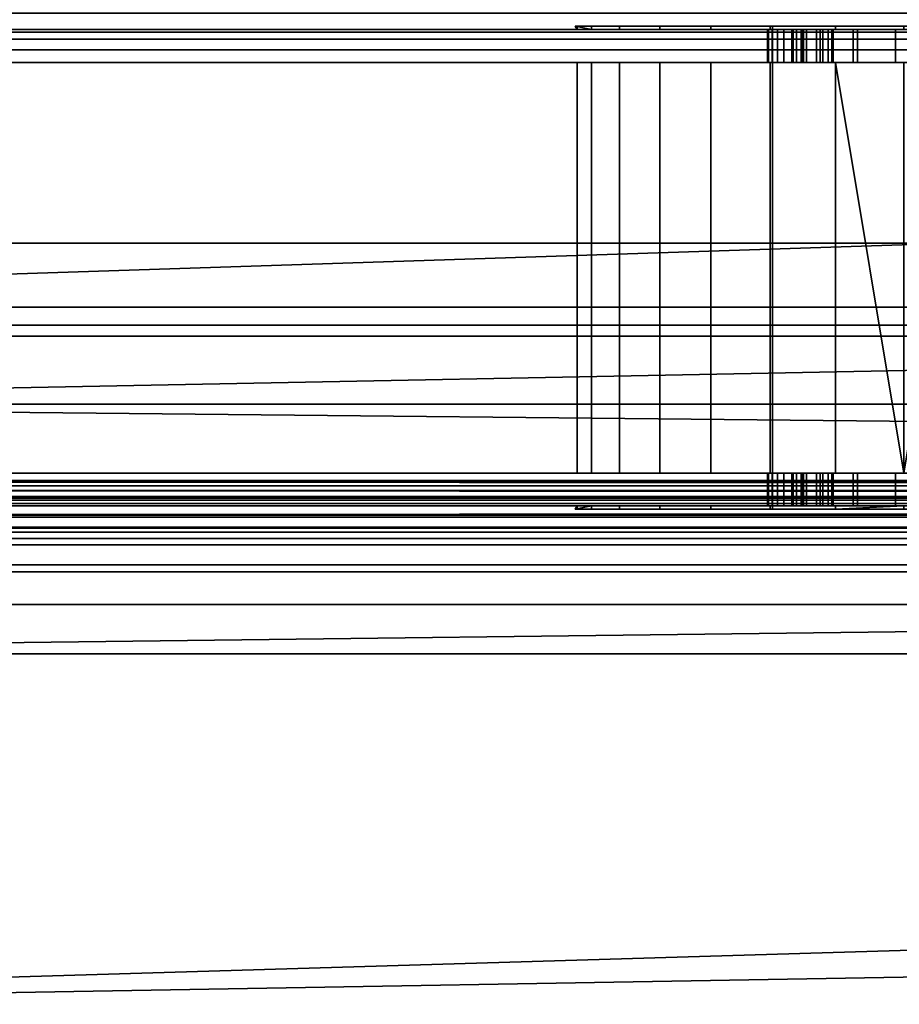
# Model space of a CAD drawing. Header units: millimetres. Extents: x -488 to 6688, y -115 to 115.
# Tile 178 of 256: x -281 to -254, y -38 to -8. Entities that reach past the tile are written whole.
import ezdxf

# ---------------------------------------------------------------- set-up
doc = ezdxf.new("R2010")
doc.units = ezdxf.units.MM
doc.layers.add('151', color=7, linetype='Continuous', true_color=0xffffff)

# ---------------------------------------------------------------- blocks, each defined once
blk = doc.blocks.new('UG_SURFACE_001')
at = {"layer": '151', "color": 252, "linetype": 'Continuous', "lineweight": 35}
for points in [[(487.5, -15, 2194.25), (487.5, 115, 2194.25), (-487.5, 115, 2194.25), (-487.5, -15, 2194.25)], [(-337.5, -15, 2044.25), (-337.5, 115, 2044.25), (337.5, 115, 2044.25), (337.5, -15, 2044.25)], [(487.5, -15, 2194.25), (-487.5, -15, 2194.25), (-337.5, -15, 2044.25), (337.5, -15, 2044.25)]]:
    blk.add_3dface(points, dxfattribs=at)
blk = doc.blocks.new('UG_SURFACE_006')
at = {"layer": '151', "color": 7, "linetype": 'Continuous', "lineweight": 35}
for points in [[(-237.414, -8.5, 1153), (-306, -8.5, 1153), (-306, -8.576, 1153.383), (-237.256, -8.576, 1153.383)], [(-237.256, -8.576, 1004.617), (-306, -8.576, 1004.617), (-306, -8.5, 1005), (-237.414, -8.5, 1005)], [(-306, -8.5, 1005), (-258.119, -8.5, 1018.891), (-258.157, -8.5, 1018.7)], [(-306, -8.5, 1153), (-263.945, -8.5, 1105.045), (-263.511, -8.5, 1100.91)], [(-306, -8.5, 1005), (-258.119, -8.5, 1016.509), (-258.01, -8.5, 1016.346)], [(-258.157, -8.5, 1018.7), (-258.157, -8.5, 1016.7), (-306, -8.5, 1005)], [(-258.157, -8.5, 1016.7), (-258.119, -8.5, 1016.509), (-306, -8.5, 1005)], [(-306, -8.5, 1153), (-262.66, -8.5, 1109), (-263.945, -8.5, 1105.045)], [(-306, -8.5, 1153), (-259.878, -8.5, 1112.09), (-262.66, -8.5, 1109)], [(-237.414, -8.5, 1005), (-306, -8.5, 1005), (-257.848, -8.5, 1016.238), (-257.657, -8.5, 1016.2)], [(-258.01, -8.5, 1019.054), (-258.119, -8.5, 1018.891), (-306, -8.5, 1005), (-256.464, -8.5, 1030.037)], [(-256.079, -8.5, 1113.781), (-259.878, -8.5, 1112.09), (-306, -8.5, 1153), (-237.414, -8.5, 1153)], [(-258.01, -8.5, 1016.346), (-257.848, -8.5, 1016.238), (-306, -8.5, 1005)], [(-306, -8.5, 1005), (-306, -8.5, 1153), (-256.555, -8.5, 1033.842), (-257.092, -8.5, 1032.601)], [(-263.511, -8.5, 1100.91), (-254.257, -8.5, 1035.14), (-255.549, -8.5, 1034.743), (-306, -8.5, 1153)], [(-255.549, -8.5, 1034.743), (-256.555, -8.5, 1033.842), (-306, -8.5, 1153)], [(-257.092, -8.5, 1032.601), (-257.06, -8.5, 1031.25), (-306, -8.5, 1005)], [(-257.06, -8.5, 1031.25), (-256.464, -8.5, 1030.037), (-306, -8.5, 1005)], [(-237.256, -8.576, 1153.383), (-306, -8.576, 1153.383), (-306, -8.793, 1153.707), (-237.121, -8.793, 1153.707)], [(-237.121, -8.793, 1004.293), (-306, -8.793, 1004.293), (-306, -8.576, 1004.617), (-237.256, -8.576, 1004.617)], [(-263.511, -8.5, 1100.91), (-263.945, -8.5, 1105.045), (-264, -8.4, 1104)], [(-264, -8.4, 1104), (-263.511, -8.4, 1100.91), (-263.511, -8.5, 1100.91)], [(-263.945, -8.5, 1105.045), (-263.945, -8.4, 1105.045), (-264, -8.4, 1104)], [(-258, -8.4, 1108), (-264, -8.4, 1104), (-263.945, -8.4, 1105.045)], [(-263.511, -8.4, 1100.91), (-264, -8.4, 1104), (-258, -8.4, 1108), (-258, -8.4, 1100)], [(-263.945, -8.4, 1105.045), (-263.945, -8.5, 1105.045), (-262.66, -8.5, 1109), (-262.66, -8.4, 1109)], [(-263.945, -8.4, 1105.045), (-262.66, -8.4, 1109), (-259.878, -8.4, 1112.09), (-258, -8.4, 1108)], [(-261.431, -8.4, 1097.309), (-261.431, -8.5, 1097.309), (-263.511, -8.5, 1100.91), (-263.511, -8.4, 1100.91)], [(-258, -8.4, 1100), (-261.431, -8.4, 1097.309), (-263.511, -8.4, 1100.91)], [(-254.257, -8.5, 1035.14), (-263.511, -8.5, 1100.91), (-261.431, -8.5, 1097.309)], [(-262.66, -8.4, 1109), (-262.66, -8.5, 1109), (-259.878, -8.5, 1112.09), (-259.878, -8.4, 1112.09)], [(-258.067, -8.4, 1094.864), (-258.067, -8.5, 1094.864), (-261.431, -8.5, 1097.309), (-261.431, -8.4, 1097.309)], [(-258.067, -8.4, 1094.864), (-261.431, -8.4, 1097.309), (-258, -8.4, 1100)], [(-254.257, -8.5, 1035.14), (-261.431, -8.5, 1097.309), (-258.067, -8.5, 1094.864)], [(-259.878, -8.4, 1112.09), (-259.878, -8.5, 1112.09), (-256.079, -8.5, 1113.781), (-256.079, -8.4, 1113.781)], [(-258, -8.4, 1108), (-259.878, -8.4, 1112.09), (-256.079, -8.4, 1113.781)], [(-258.119, -9.5, 1016.509), (-258.119, -8.5, 1016.509), (-258.157, -8.5, 1016.7), (-258.157, -9.5, 1016.7)], [(-258.157, -9.5, 1018.7), (-258.157, -9.5, 1016.7), (-258.157, -8.5, 1016.7), (-258.157, -8.5, 1018.7)], [(-258.157, -9.5, 1018.7), (-258.157, -8.5, 1018.7), (-258.119, -8.5, 1018.891), (-258.119, -9.5, 1018.891)], [(-258.01, -9.5, 1016.346), (-258.01, -8.5, 1016.346), (-258.119, -8.5, 1016.509), (-258.119, -9.5, 1016.509)], [(-258.119, -9.5, 1018.891), (-258.119, -8.5, 1018.891), (-258.01, -8.5, 1019.054), (-258.01, -9.5, 1019.054)], [(-254, -8.4, 1094), (-254, -8.5, 1094), (-258.067, -8.5, 1094.864), (-258.067, -8.4, 1094.864)], [(-254, -8.4, 1094), (-258.067, -8.4, 1094.864), (-258, -8.4, 1100), (-250, -8.4, 1100)], [(-258.067, -8.5, 1094.864), (-254, -8.5, 1094), (-254.257, -8.5, 1035.14)], [(-256.464, -8.5, 1030.037), (-257.848, -8.5, 1019.162), (-258.01, -8.5, 1019.054)], [(-257.848, -9.5, 1016.238), (-257.848, -8.5, 1016.238), (-258.01, -8.5, 1016.346), (-258.01, -9.5, 1016.346)], [(-258.01, -9.5, 1019.054), (-258.01, -8.5, 1019.054), (-257.848, -8.5, 1019.162), (-257.848, -9.5, 1019.162)], [(-250, -8.4, 1108), (-258, -8.4, 1108), (-256.079, -8.4, 1113.781), (-251.921, -8.4, 1113.781)], [(-258, -8.4, 1108), (-250, -8.4, 1108), (-250, -23.1, 1108), (-258, -23.1, 1108)], [(-258, -8.4, 1100), (-258, -8.4, 1108), (-258, -23.1, 1108), (-258, -23.1, 1100)], [(-250, -8.4, 1100), (-258, -8.4, 1100), (-258, -23.1, 1100), (-250, -23.1, 1100)], [(-257.848, -8.5, 1019.162), (-257.368, -8.5, 1021.447), (-257.268, -8.5, 1021.316)], [(-257.848, -8.5, 1019.162), (-256.464, -8.5, 1030.037), (-257.402, -8.5, 1021.77)], [(-257.848, -8.5, 1019.162), (-257.415, -8.5, 1021.605), (-257.368, -8.5, 1021.447)], [(-257.402, -8.5, 1021.77), (-257.415, -8.5, 1021.605), (-257.848, -8.5, 1019.162)], [(-257.268, -8.5, 1021.316), (-257.127, -8.5, 1021.23), (-257.848, -8.5, 1019.162)], [(-257.657, -8.5, 1019.2), (-257.848, -8.5, 1019.162), (-257.127, -8.5, 1021.23)], [(-257.657, -9.5, 1016.2), (-257.657, -8.5, 1016.2), (-257.848, -8.5, 1016.238), (-257.848, -9.5, 1016.238)], [(-257.848, -9.5, 1019.162), (-257.848, -8.5, 1019.162), (-257.657, -8.5, 1019.2), (-257.657, -9.5, 1019.2)], [(-237.414, -8.5, 1005), (-257.657, -8.5, 1016.2), (-253.657, -8.5, 1016.2)], [(-257.657, -8.5, 1019.2), (-257.127, -8.5, 1021.23), (-256.965, -8.5, 1021.2)], [(-256.657, -8.5, 1019.2), (-257.657, -8.5, 1019.2), (-256.965, -8.5, 1021.2)], [(-257.657, -9.5, 1016.2), (-253.657, -9.5, 1016.2), (-253.657, -8.5, 1016.2), (-257.657, -8.5, 1016.2)], [(-256.657, -9.5, 1019.2), (-257.657, -9.5, 1019.2), (-257.657, -8.5, 1019.2), (-256.657, -8.5, 1019.2)], [(-257.415, -9.5, 1021.605), (-257.415, -8.5, 1021.605), (-257.402, -8.5, 1021.77), (-257.402, -9.5, 1021.77)], [(-257.368, -9.5, 1021.447), (-257.368, -8.5, 1021.447), (-257.415, -8.5, 1021.605), (-257.415, -9.5, 1021.605)], [(-256.464, -8.5, 1030.037), (-255.415, -8.5, 1029.186), (-257.402, -8.5, 1021.77)], [(-255.415, -9.5, 1029.186), (-257.402, -9.5, 1021.77), (-257.402, -8.5, 1021.77), (-255.415, -8.5, 1029.186)], [(-257.268, -9.5, 1021.316), (-257.268, -8.5, 1021.316), (-257.368, -8.5, 1021.447), (-257.368, -9.5, 1021.447)], [(-257.127, -9.5, 1021.23), (-257.127, -8.5, 1021.23), (-257.268, -8.5, 1021.316), (-257.268, -9.5, 1021.316)], [(-256.965, -9.5, 1021.2), (-256.965, -8.5, 1021.2), (-257.127, -8.5, 1021.23), (-257.127, -9.5, 1021.23)], [(-257.092, -9.5, 1032.601), (-257.092, -8.5, 1032.601), (-256.555, -8.5, 1033.842), (-256.555, -9.5, 1033.842)], [(-257.06, -9.5, 1031.25), (-257.06, -8.5, 1031.25), (-257.092, -8.5, 1032.601), (-257.092, -9.5, 1032.601)], [(-256.464, -9.5, 1030.037), (-256.464, -8.5, 1030.037), (-257.06, -8.5, 1031.25), (-257.06, -9.5, 1031.25)], [(-256.657, -8.5, 1019.2), (-256.965, -8.5, 1021.2), (-256.157, -8.5, 1020.7), (-256.157, -8.5, 1019.7)], [(-256.157, -8.5, 1020.7), (-256.965, -8.5, 1021.2), (-256.657, -8.5, 1021.2)], [(-256.965, -9.5, 1021.2), (-256.657, -9.5, 1021.2), (-256.657, -8.5, 1021.2), (-256.965, -8.5, 1021.2)], [(-256.657, -8.5, 1019.2), (-256.157, -8.5, 1019.7), (-256.195, -8.5, 1019.509), (-256.303, -8.5, 1019.346)], [(-256.157, -8.5, 1020.7), (-256.657, -8.5, 1021.2), (-256.465, -8.5, 1021.162)], [(-256.303, -8.5, 1019.346), (-256.465, -8.5, 1019.238), (-256.657, -8.5, 1019.2)], [(-256.657, -9.5, 1019.2), (-256.657, -8.5, 1019.2), (-256.465, -8.5, 1019.238), (-256.465, -9.5, 1019.238)], [(-256.465, -9.5, 1021.162), (-256.465, -8.5, 1021.162), (-256.657, -8.5, 1021.2), (-256.657, -9.5, 1021.2)], [(-256.555, -9.5, 1033.842), (-256.555, -8.5, 1033.842), (-255.549, -8.5, 1034.743), (-255.549, -9.5, 1034.743)], [(-256.465, -8.5, 1021.162), (-256.303, -8.5, 1021.054), (-256.195, -8.5, 1020.891), (-256.157, -8.5, 1020.7)], [(-256.465, -9.5, 1019.238), (-256.465, -8.5, 1019.238), (-256.303, -8.5, 1019.346), (-256.303, -9.5, 1019.346)], [(-256.303, -9.5, 1021.054), (-256.303, -8.5, 1021.054), (-256.465, -8.5, 1021.162), (-256.465, -9.5, 1021.162)], [(-255.415, -9.5, 1029.186), (-255.415, -8.5, 1029.186), (-256.464, -8.5, 1030.037), (-256.464, -9.5, 1030.037)], [(-256.303, -9.5, 1019.346), (-256.303, -8.5, 1019.346), (-256.195, -8.5, 1019.509), (-256.195, -9.5, 1019.509)], [(-256.195, -9.5, 1020.891), (-256.195, -8.5, 1020.891), (-256.303, -8.5, 1021.054), (-256.303, -9.5, 1021.054)], [(-256.195, -9.5, 1019.509), (-256.195, -8.5, 1019.509), (-256.157, -8.5, 1019.7), (-256.157, -9.5, 1019.7)], [(-256.157, -9.5, 1020.7), (-256.157, -8.5, 1020.7), (-256.195, -8.5, 1020.891), (-256.195, -9.5, 1020.891)], [(-256.157, -9.5, 1020.7), (-256.157, -9.5, 1019.7), (-256.157, -8.5, 1019.7), (-256.157, -8.5, 1020.7)], [(-256.079, -8.4, 1113.781), (-256.079, -8.5, 1113.781), (-251.921, -8.5, 1113.781), (-251.921, -8.4, 1113.781)], [(-237.414, -8.5, 1153), (-251.921, -8.5, 1113.781), (-256.079, -8.5, 1113.781)], [(-255.549, -9.5, 1034.743), (-255.549, -8.5, 1034.743), (-254.257, -8.5, 1035.14), (-254.257, -9.5, 1035.14)], [(-252.917, -8.5, 1034.958), (-254.257, -8.5, 1035.14), (-254, -8.5, 1094), (-249.933, -8.5, 1094.864)], [(-254.257, -9.5, 1035.14), (-254.257, -8.5, 1035.14), (-252.917, -8.5, 1034.958), (-252.917, -9.5, 1034.958)], [(-237.121, -8.793, 1153.707), (-306, -8.793, 1153.707), (-306, -9.117, 1153.924), (-237.032, -9.117, 1153.924)], [(-237.032, -9.117, 1004.076), (-306, -9.117, 1004.076), (-306, -8.793, 1004.293), (-237.121, -8.793, 1004.293)], [(-237.032, -9.117, 1153.924), (-306, -9.117, 1153.924), (-306, -9.5, 1154), (-237, -9.5, 1154)], [(-237, -9.5, 1004), (-306, -9.5, 1004), (-306, -9.117, 1004.076), (-237.032, -9.117, 1004.076)], [(-306, -9.5, 1004), (-237, -9.5, 1004), (-237, -22, 1004), (-306, -22, 1004)], [(-237, -9.5, 1154), (-306, -9.5, 1154), (-306, -22, 1154), (-237, -22, 1154)], [(-237.414, -9.5, 1153), (-306, -9.5, 1153), (-259.878, -9.5, 1112.09), (-256.079, -9.5, 1113.781)], [(-306, -9.5, 1153), (-262.66, -9.5, 1109), (-259.878, -9.5, 1112.09)], [(-306, -9.5, 1153), (-263.511, -9.5, 1100.91), (-263.945, -9.5, 1105.045)], [(-263.945, -9.5, 1105.045), (-262.66, -9.5, 1109), (-306, -9.5, 1153)], [(-261.431, -9.5, 1097.309), (-263.511, -9.5, 1100.91), (-306, -9.5, 1153), (-255.549, -9.5, 1034.743)], [(-306, -9.5, 1005), (-258.119, -9.5, 1016.509), (-258.157, -9.5, 1016.7)], [(-306, -9.5, 1153), (-256.555, -9.5, 1033.842), (-255.549, -9.5, 1034.743)], [(-256.464, -9.5, 1030.037), (-306, -9.5, 1005), (-258.119, -9.5, 1018.891), (-258.01, -9.5, 1019.054)], [(-258.157, -9.5, 1016.7), (-258.157, -9.5, 1018.7), (-306, -9.5, 1005)], [(-258.157, -9.5, 1018.7), (-258.119, -9.5, 1018.891), (-306, -9.5, 1005)], [(-306, -9.5, 1005), (-257.06, -9.5, 1031.25), (-257.092, -9.5, 1032.601)], [(-306, -9.5, 1005), (-257.848, -9.5, 1016.238), (-258.01, -9.5, 1016.346)], [(-257.092, -9.5, 1032.601), (-256.555, -9.5, 1033.842), (-306, -9.5, 1153), (-306, -9.5, 1005)], [(-258.01, -9.5, 1016.346), (-258.119, -9.5, 1016.509), (-306, -9.5, 1005)], [(-306, -9.5, 1005), (-256.464, -9.5, 1030.037), (-257.06, -9.5, 1031.25)], [(-257.657, -9.5, 1016.2), (-257.848, -9.5, 1016.238), (-306, -9.5, 1005), (-237.414, -9.5, 1005)], [(-306, -22, 1005), (-237.414, -22, 1005), (-237.414, -9.5, 1005), (-306, -9.5, 1005)], [(-237.414, -22, 1153), (-306, -22, 1153), (-306, -9.5, 1153), (-237.414, -9.5, 1153)], [(-263.945, -9.5, 1105.045), (-263.945, -22, 1105.045), (-262.66, -22, 1109), (-262.66, -9.5, 1109)], [(-263.511, -9.5, 1100.91), (-263.511, -22, 1100.91), (-263.945, -22, 1105.045), (-263.945, -9.5, 1105.045)], [(-261.431, -9.5, 1097.309), (-261.431, -22, 1097.309), (-263.511, -22, 1100.91), (-263.511, -9.5, 1100.91)], [(-262.66, -9.5, 1109), (-262.66, -22, 1109), (-259.878, -22, 1112.09), (-259.878, -9.5, 1112.09)], [(-258.067, -9.5, 1094.864), (-261.431, -9.5, 1097.309), (-255.549, -9.5, 1034.743)], [(-258.067, -9.5, 1094.864), (-258.067, -22, 1094.864), (-261.431, -22, 1097.309), (-261.431, -9.5, 1097.309)], [(-259.878, -9.5, 1112.09), (-259.878, -22, 1112.09), (-256.079, -22, 1113.781), (-256.079, -9.5, 1113.781)], [(-255.549, -9.5, 1034.743), (-254.257, -9.5, 1035.14), (-254, -9.5, 1094), (-258.067, -9.5, 1094.864)], [(-254, -9.5, 1094), (-254, -22, 1094), (-258.067, -22, 1094.864), (-258.067, -9.5, 1094.864)], [(-258.01, -9.5, 1019.054), (-257.848, -9.5, 1019.162), (-256.464, -9.5, 1030.037)], [(-257.848, -9.5, 1019.162), (-257.415, -9.5, 1021.605), (-257.402, -9.5, 1021.77)], [(-257.848, -9.5, 1019.162), (-257.127, -9.5, 1021.23), (-257.268, -9.5, 1021.316)], [(-257.402, -9.5, 1021.77), (-256.464, -9.5, 1030.037), (-257.848, -9.5, 1019.162)], [(-257.268, -9.5, 1021.316), (-257.368, -9.5, 1021.447), (-257.848, -9.5, 1019.162)], [(-257.368, -9.5, 1021.447), (-257.415, -9.5, 1021.605), (-257.848, -9.5, 1019.162)], [(-257.127, -9.5, 1021.23), (-257.848, -9.5, 1019.162), (-257.657, -9.5, 1019.2)], [(-256.965, -9.5, 1021.2), (-257.657, -9.5, 1019.2), (-256.657, -9.5, 1019.2)], [(-256.965, -9.5, 1021.2), (-257.127, -9.5, 1021.23), (-257.657, -9.5, 1019.2)], [(-237.414, -9.5, 1005), (-253.657, -9.5, 1016.2), (-257.657, -9.5, 1016.2)], [(-257.402, -9.5, 1021.77), (-255.415, -9.5, 1029.186), (-256.464, -9.5, 1030.037)], [(-256.157, -9.5, 1019.7), (-256.157, -9.5, 1020.7), (-256.965, -9.5, 1021.2), (-256.657, -9.5, 1019.2)], [(-256.657, -9.5, 1021.2), (-256.965, -9.5, 1021.2), (-256.157, -9.5, 1020.7)], [(-256.657, -9.5, 1019.2), (-256.465, -9.5, 1019.238), (-256.303, -9.5, 1019.346)], [(-256.465, -9.5, 1021.162), (-256.657, -9.5, 1021.2), (-256.157, -9.5, 1020.7)], [(-256.303, -9.5, 1019.346), (-256.195, -9.5, 1019.509), (-256.157, -9.5, 1019.7), (-256.657, -9.5, 1019.2)], [(-256.157, -9.5, 1020.7), (-256.195, -9.5, 1020.891), (-256.303, -9.5, 1021.054), (-256.465, -9.5, 1021.162)], [(-237.414, -9.5, 1153), (-256.079, -9.5, 1113.781), (-251.921, -9.5, 1113.781)], [(-251.921, -9.5, 1113.781), (-256.079, -9.5, 1113.781), (-254, -22, 1114)], [(-256.079, -9.5, 1113.781), (-256.079, -22, 1113.781), (-254, -22, 1114)], [(-254.257, -9.5, 1035.14), (-252.917, -9.5, 1034.958), (-254, -9.5, 1094)], [(-237.032, -22.383, 1004.076), (-306, -22.383, 1004.076), (-306, -22, 1004), (-237, -22, 1004)], [(-237, -22, 1154), (-306, -22, 1154), (-306, -22.383, 1153.924), (-237.032, -22.383, 1153.924)], [(-306, -22, 1005), (-258.119, -22, 1018.891), (-258.157, -22, 1018.7)], [(-306, -22, 1153), (-263.945, -22, 1105.045), (-263.511, -22, 1100.91)], [(-306, -22, 1005), (-258.119, -22, 1016.509), (-258.01, -22, 1016.346)], [(-258.157, -22, 1018.7), (-258.157, -22, 1016.7), (-306, -22, 1005)], [(-258.157, -22, 1016.7), (-258.119, -22, 1016.509), (-306, -22, 1005)], [(-306, -22, 1153), (-262.66, -22, 1109), (-263.945, -22, 1105.045)], [(-306, -22, 1153), (-259.878, -22, 1112.09), (-262.66, -22, 1109)], [(-306, -22, 1153), (-237.414, -22, 1153), (-254, -22, 1114), (-256.079, -22, 1113.781)], [(-237.414, -22, 1005), (-306, -22, 1005), (-257.848, -22, 1016.238), (-257.657, -22, 1016.2)], [(-258.01, -22, 1019.054), (-258.119, -22, 1018.891), (-306, -22, 1005), (-256.464, -22, 1030.037)], [(-256.079, -22, 1113.781), (-259.878, -22, 1112.09), (-306, -22, 1153)], [(-258.01, -22, 1016.346), (-257.848, -22, 1016.238), (-306, -22, 1005)], [(-306, -22, 1005), (-306, -22, 1153), (-256.555, -22, 1033.842), (-257.092, -22, 1032.601)], [(-263.511, -22, 1100.91), (-254.257, -22, 1035.14), (-255.549, -22, 1034.743), (-306, -22, 1153)], [(-255.549, -22, 1034.743), (-256.555, -22, 1033.842), (-306, -22, 1153)], [(-257.092, -22, 1032.601), (-257.06, -22, 1031.25), (-306, -22, 1005)], [(-257.06, -22, 1031.25), (-256.464, -22, 1030.037), (-306, -22, 1005)], [(-254.257, -22, 1035.14), (-263.511, -22, 1100.91), (-261.431, -22, 1097.309)], [(-254.257, -22, 1035.14), (-261.431, -22, 1097.309), (-258.067, -22, 1094.864)], [(-258.157, -23, 1018.7), (-258.157, -22, 1018.7), (-258.119, -22, 1018.891), (-258.119, -23, 1018.891)], [(-258.157, -22, 1016.7), (-258.157, -22, 1018.7), (-258.157, -23, 1018.7), (-258.157, -23, 1016.7)], [(-258.119, -23, 1016.509), (-258.119, -22, 1016.509), (-258.157, -22, 1016.7), (-258.157, -23, 1016.7)], [(-258.119, -23, 1018.891), (-258.119, -22, 1018.891), (-258.01, -22, 1019.054), (-258.01, -23, 1019.054)], [(-258.01, -23, 1016.346), (-258.01, -22, 1016.346), (-258.119, -22, 1016.509), (-258.119, -23, 1016.509)], [(-258.067, -22, 1094.864), (-254, -22, 1094), (-254.257, -22, 1035.14)], [(-256.464, -22, 1030.037), (-257.848, -22, 1019.162), (-258.01, -22, 1019.054)], [(-258.01, -23, 1019.054), (-258.01, -22, 1019.054), (-257.848, -22, 1019.162), (-257.848, -23, 1019.162)], [(-257.848, -23, 1016.238), (-257.848, -22, 1016.238), (-258.01, -22, 1016.346), (-258.01, -23, 1016.346)], [(-257.848, -22, 1019.162), (-257.368, -22, 1021.447), (-257.268, -22, 1021.316)], [(-257.848, -22, 1019.162), (-256.464, -22, 1030.037), (-257.402, -22, 1021.77)], [(-257.848, -22, 1019.162), (-257.415, -22, 1021.605), (-257.368, -22, 1021.447)], [(-257.402, -22, 1021.77), (-257.415, -22, 1021.605), (-257.848, -22, 1019.162)], [(-257.268, -22, 1021.316), (-257.127, -22, 1021.23), (-257.848, -22, 1019.162)], [(-257.657, -22, 1019.2), (-257.848, -22, 1019.162), (-257.127, -22, 1021.23)], [(-257.848, -23, 1019.162), (-257.848, -22, 1019.162), (-257.657, -22, 1019.2), (-257.657, -23, 1019.2)], [(-257.657, -23, 1016.2), (-257.657, -22, 1016.2), (-257.848, -22, 1016.238), (-257.848, -23, 1016.238)], [(-237.414, -22, 1005), (-257.657, -22, 1016.2), (-253.657, -22, 1016.2)], [(-257.657, -22, 1019.2), (-257.127, -22, 1021.23), (-256.965, -22, 1021.2)], [(-256.657, -22, 1019.2), (-257.657, -22, 1019.2), (-256.965, -22, 1021.2)], [(-257.657, -22, 1019.2), (-256.657, -22, 1019.2), (-256.657, -23, 1019.2), (-257.657, -23, 1019.2)], [(-253.657, -22, 1016.2), (-257.657, -22, 1016.2), (-257.657, -23, 1016.2), (-253.657, -23, 1016.2)], [(-257.415, -23, 1021.605), (-257.415, -22, 1021.605), (-257.402, -22, 1021.77), (-257.402, -23, 1021.77)], [(-257.368, -23, 1021.447), (-257.368, -22, 1021.447), (-257.415, -22, 1021.605), (-257.415, -23, 1021.605)], [(-256.464, -22, 1030.037), (-255.415, -22, 1029.186), (-257.402, -22, 1021.77)], [(-257.402, -22, 1021.77), (-255.415, -22, 1029.186), (-255.415, -23, 1029.186), (-257.402, -23, 1021.77)], [(-257.268, -23, 1021.316), (-257.268, -22, 1021.316), (-257.368, -22, 1021.447), (-257.368, -23, 1021.447)], [(-257.127, -23, 1021.23), (-257.127, -22, 1021.23), (-257.268, -22, 1021.316), (-257.268, -23, 1021.316)], [(-256.965, -23, 1021.2), (-256.965, -22, 1021.2), (-257.127, -22, 1021.23), (-257.127, -23, 1021.23)], [(-257.092, -23, 1032.601), (-257.092, -22, 1032.601), (-256.555, -22, 1033.842), (-256.555, -23, 1033.842)], [(-257.06, -23, 1031.25), (-257.06, -22, 1031.25), (-257.092, -22, 1032.601), (-257.092, -23, 1032.601)], [(-256.464, -23, 1030.037), (-256.464, -22, 1030.037), (-257.06, -22, 1031.25), (-257.06, -23, 1031.25)], [(-256.657, -22, 1019.2), (-256.965, -22, 1021.2), (-256.157, -22, 1020.7), (-256.157, -22, 1019.7)], [(-256.157, -22, 1020.7), (-256.965, -22, 1021.2), (-256.657, -22, 1021.2)], [(-256.657, -22, 1021.2), (-256.965, -22, 1021.2), (-256.965, -23, 1021.2), (-256.657, -23, 1021.2)], [(-256.657, -22, 1019.2), (-256.157, -22, 1019.7), (-256.195, -22, 1019.509), (-256.303, -22, 1019.346)], [(-256.157, -22, 1020.7), (-256.657, -22, 1021.2), (-256.465, -22, 1021.162)], [(-256.303, -22, 1019.346), (-256.465, -22, 1019.238), (-256.657, -22, 1019.2)], [(-256.465, -23, 1021.162), (-256.465, -22, 1021.162), (-256.657, -22, 1021.2), (-256.657, -23, 1021.2)], [(-256.657, -23, 1019.2), (-256.657, -22, 1019.2), (-256.465, -22, 1019.238), (-256.465, -23, 1019.238)], [(-256.555, -23, 1033.842), (-256.555, -22, 1033.842), (-255.549, -22, 1034.743), (-255.549, -23, 1034.743)], [(-256.465, -22, 1021.162), (-256.303, -22, 1021.054), (-256.195, -22, 1020.891), (-256.157, -22, 1020.7)], [(-256.303, -23, 1021.054), (-256.303, -22, 1021.054), (-256.465, -22, 1021.162), (-256.465, -23, 1021.162)], [(-256.465, -23, 1019.238), (-256.465, -22, 1019.238), (-256.303, -22, 1019.346), (-256.303, -23, 1019.346)], [(-255.415, -23, 1029.186), (-255.415, -22, 1029.186), (-256.464, -22, 1030.037), (-256.464, -23, 1030.037)], [(-256.195, -23, 1020.891), (-256.195, -22, 1020.891), (-256.303, -22, 1021.054), (-256.303, -23, 1021.054)], [(-256.303, -23, 1019.346), (-256.303, -22, 1019.346), (-256.195, -22, 1019.509), (-256.195, -23, 1019.509)], [(-256.157, -23, 1020.7), (-256.157, -22, 1020.7), (-256.195, -22, 1020.891), (-256.195, -23, 1020.891)], [(-256.195, -23, 1019.509), (-256.195, -22, 1019.509), (-256.157, -22, 1019.7), (-256.157, -23, 1019.7)], [(-256.157, -22, 1019.7), (-256.157, -22, 1020.7), (-256.157, -23, 1020.7), (-256.157, -23, 1019.7)], [(-255.549, -23, 1034.743), (-255.549, -22, 1034.743), (-254.257, -22, 1035.14), (-254.257, -23, 1035.14)], [(-252.917, -22, 1034.958), (-254.257, -22, 1035.14), (-254, -22, 1094), (-249.933, -22, 1094.864)], [(-254.257, -23, 1035.14), (-254.257, -22, 1035.14), (-252.917, -22, 1034.958), (-252.917, -23, 1034.958)], [(-237.121, -22.707, 1004.293), (-306, -22.707, 1004.293), (-306, -22.383, 1004.076), (-237.032, -22.383, 1004.076)], [(-237.032, -22.383, 1153.924), (-306, -22.383, 1153.924), (-306, -22.707, 1153.707), (-237.121, -22.707, 1153.707)], [(-237.256, -22.924, 1004.617), (-306, -22.924, 1004.617), (-306, -22.707, 1004.293), (-237.121, -22.707, 1004.293)], [(-237.121, -22.707, 1153.707), (-306, -22.707, 1153.707), (-306, -22.924, 1153.383), (-237.256, -22.924, 1153.383)], [(-237.414, -23, 1005), (-306, -23, 1005), (-306, -22.924, 1004.617), (-237.256, -22.924, 1004.617)], [(-237.256, -22.924, 1153.383), (-306, -22.924, 1153.383), (-306, -23, 1153), (-237.414, -23, 1153)], [(-237.414, -23, 1153), (-306, -23, 1153), (-256.079, -23, 1113.781), (-254, -23, 1114)], [(-306, -23, 1153), (-259.878, -23, 1112.09), (-256.079, -23, 1113.781)], [(-306, -23, 1153), (-262.66, -23, 1109), (-259.878, -23, 1112.09)], [(-306, -23, 1153), (-263.511, -23, 1100.91), (-263.945, -23, 1105.045)], [(-263.945, -23, 1105.045), (-262.66, -23, 1109), (-306, -23, 1153)], [(-261.431, -23, 1097.309), (-263.511, -23, 1100.91), (-306, -23, 1153), (-255.549, -23, 1034.743)], [(-306, -23, 1005), (-258.119, -23, 1016.509), (-258.157, -23, 1016.7)], [(-306, -23, 1153), (-256.555, -23, 1033.842), (-255.549, -23, 1034.743)], [(-256.464, -23, 1030.037), (-306, -23, 1005), (-258.119, -23, 1018.891), (-258.01, -23, 1019.054)], [(-258.157, -23, 1016.7), (-258.157, -23, 1018.7), (-306, -23, 1005)], [(-258.157, -23, 1018.7), (-258.119, -23, 1018.891), (-306, -23, 1005)], [(-306, -23, 1005), (-257.06, -23, 1031.25), (-257.092, -23, 1032.601)], [(-306, -23, 1005), (-257.848, -23, 1016.238), (-258.01, -23, 1016.346)], [(-257.092, -23, 1032.601), (-256.555, -23, 1033.842), (-306, -23, 1153), (-306, -23, 1005)], [(-258.01, -23, 1016.346), (-258.119, -23, 1016.509), (-306, -23, 1005)], [(-306, -23, 1005), (-256.464, -23, 1030.037), (-257.06, -23, 1031.25)], [(-257.657, -23, 1016.2), (-257.848, -23, 1016.238), (-306, -23, 1005), (-237.414, -23, 1005)], [(-263.511, -23, 1100.91), (-263.511, -23.1, 1100.91), (-264, -23.1, 1104)], [(-264, -23.1, 1104), (-263.945, -23, 1105.045), (-263.511, -23, 1100.91)], [(-264, -23.1, 1104), (-263.945, -23.1, 1105.045), (-263.945, -23, 1105.045)], [(-263.945, -23, 1105.045), (-263.945, -23.1, 1105.045), (-262.66, -23.1, 1109), (-262.66, -23, 1109)], [(-261.431, -23, 1097.309), (-261.431, -23.1, 1097.309), (-263.511, -23.1, 1100.91), (-263.511, -23, 1100.91)], [(-262.66, -23, 1109), (-262.66, -23.1, 1109), (-259.878, -23.1, 1112.09), (-259.878, -23, 1112.09)], [(-258.067, -23, 1094.864), (-258.067, -23.1, 1094.864), (-261.431, -23.1, 1097.309), (-261.431, -23, 1097.309)], [(-258.067, -23, 1094.864), (-261.431, -23, 1097.309), (-255.549, -23, 1034.743)], [(-259.878, -23, 1112.09), (-259.878, -23.1, 1112.09), (-256.079, -23.1, 1113.781), (-256.079, -23, 1113.781)], [(-254, -23, 1094), (-254, -23.1, 1094), (-258.067, -23.1, 1094.864), (-258.067, -23, 1094.864)], [(-255.549, -23, 1034.743), (-254.257, -23, 1035.14), (-254, -23, 1094), (-258.067, -23, 1094.864)], [(-258.01, -23, 1019.054), (-257.848, -23, 1019.162), (-256.464, -23, 1030.037)], [(-257.848, -23, 1019.162), (-257.415, -23, 1021.605), (-257.402, -23, 1021.77)], [(-257.848, -23, 1019.162), (-257.127, -23, 1021.23), (-257.268, -23, 1021.316)], [(-257.402, -23, 1021.77), (-256.464, -23, 1030.037), (-257.848, -23, 1019.162)], [(-257.268, -23, 1021.316), (-257.368, -23, 1021.447), (-257.848, -23, 1019.162)], [(-257.368, -23, 1021.447), (-257.415, -23, 1021.605), (-257.848, -23, 1019.162)], [(-257.127, -23, 1021.23), (-257.848, -23, 1019.162), (-257.657, -23, 1019.2)], [(-256.965, -23, 1021.2), (-257.657, -23, 1019.2), (-256.657, -23, 1019.2)], [(-256.965, -23, 1021.2), (-257.127, -23, 1021.23), (-257.657, -23, 1019.2)], [(-237.414, -23, 1005), (-253.657, -23, 1016.2), (-257.657, -23, 1016.2)], [(-257.402, -23, 1021.77), (-255.415, -23, 1029.186), (-256.464, -23, 1030.037)], [(-256.157, -23, 1019.7), (-256.157, -23, 1020.7), (-256.965, -23, 1021.2), (-256.657, -23, 1019.2)], [(-256.657, -23, 1021.2), (-256.965, -23, 1021.2), (-256.157, -23, 1020.7)], [(-256.657, -23, 1019.2), (-256.465, -23, 1019.238), (-256.303, -23, 1019.346)], [(-256.465, -23, 1021.162), (-256.657, -23, 1021.2), (-256.157, -23, 1020.7)], [(-256.303, -23, 1019.346), (-256.195, -23, 1019.509), (-256.157, -23, 1019.7), (-256.657, -23, 1019.2)], [(-256.157, -23, 1020.7), (-256.195, -23, 1020.891), (-256.303, -23, 1021.054), (-256.465, -23, 1021.162)], [(-254, -23, 1114), (-256.079, -23.1, 1113.781), (-251.921, -23.1, 1113.781)], [(-254, -23, 1114), (-256.079, -23, 1113.781), (-256.079, -23.1, 1113.781)], [(-254.257, -23, 1035.14), (-252.917, -23, 1034.958), (-254, -23, 1094)], [(-258, -23.1, 1100), (-258, -23.1, 1108), (-264, -23.1, 1104), (-263.511, -23.1, 1100.91)], [(-263.945, -23.1, 1105.045), (-264, -23.1, 1104), (-258, -23.1, 1108)], [(-258, -23.1, 1108), (-259.878, -23.1, 1112.09), (-262.66, -23.1, 1109), (-263.945, -23.1, 1105.045)], [(-263.511, -23.1, 1100.91), (-261.431, -23.1, 1097.309), (-258, -23.1, 1100)], [(-258, -23.1, 1100), (-261.431, -23.1, 1097.309), (-258.067, -23.1, 1094.864)], [(-256.079, -23.1, 1113.781), (-259.878, -23.1, 1112.09), (-258, -23.1, 1108)], [(-250, -23.1, 1100), (-258, -23.1, 1100), (-258.067, -23.1, 1094.864), (-254, -23.1, 1094)], [(-258, -23.1, 1108), (-250, -23.1, 1108), (-251.921, -23.1, 1113.781), (-256.079, -23.1, 1113.781)]]:
    blk.add_3dface(points, dxfattribs=at)
blk = doc.blocks.new('UG_SURFACE_007')
at = {"layer": '151', "color": 35, "linetype": 'Continuous', "lineweight": 35}
for points in [[(-306.5, -19.9, 2017), (306.5, -19.9, 2017), (306.5, -8, 2017)], [(-306.5, -8, 2017), (-306.5, -19.9, 2017), (306.5, -8, 2017)], [(306.5, -8), (306.5, -19.9), (-306.5, -19.9), (-306.5, -8)], [(-320.5, -38.5), (306.5, -19.9), (308.5, -19.9), (308.5, -27.5)], [(-308.5, -27.5), (306.5, -19.9), (-320.5, -38.5)], [(-306.5, -19.9, 2017), (-308.5, -19.9, 2017), (-308.5, -26, 2017), (308.5, -26, 2017)], [(-306.5, -19.9), (306.5, -19.9), (-308.5, -27.5)], [(306.5, -19.9, 2017), (-306.5, -19.9, 2017), (308.5, -26, 2017)], [(-308.5, -26, 2030), (308.5, -26, 2030), (308.5, -26, 2017), (-308.5, -26, 2017)], [(308.5, -27.5, 2030), (308.5, -26, 2030), (-308.5, -26, 2030), (-308.5, -27.5, 2030)], [(320.5, -38.5), (-320.5, -38.5), (308.5, -27.5)], [(-318.5, -40.5, 2030), (308.5, -27.5, 2030), (-308.5, -27.5, 2030)], [(308.5, -27.5, 2030), (-318.5, -40.5, 2030), (318.5, -40.5, 2030)]]:
    blk.add_3dface(points, dxfattribs=at)
blk = doc.blocks.new('UG_SURFACE_049')
at = {"layer": '151', "color": 252, "linetype": 'Continuous', "lineweight": 35}
for points in [[(-297, 3.014, -9.75), (-312, 3.014, -9.75), (-312, -16.953, -9.75), (312, -16.953, -9.75)], [(-297, 3.014, -10.75), (297, 3.014, -10.75), (-312, -16.953, -10.75)], [(297, 3.014, -10.75), (312, 3.014, -10.75), (312, -16.953, -10.75), (-312, -16.953, -10.75)], [(297, 3.014, -9.75), (-297, 3.014, -9.75), (312, -16.953, -9.75)], [(-312, -17.835, -9.906), (312, -17.835, -9.906), (312, -16.953, -9.75), (-312, -16.953, -9.75)], [(-312, -16.953, -10.75), (312, -16.953, -10.75), (312, -17.493, -10.845), (-312, -17.493, -10.845)], [(-312, -17.493, -10.845), (312, -17.493, -10.845), (312, -23.644, -13.084), (-312, -23.644, -13.084)], [(-312, -23.986, -12.144), (312, -23.986, -12.144), (312, -17.835, -9.906), (-312, -17.835, -9.906)], [(312, -23.644, -13.084), (312, -23.986, -12.144), (-312, -23.986, -12.144), (-312, -23.644, -13.084)]]:
    blk.add_3dface(points, dxfattribs=at)
blk = doc.blocks.new('UG_SURFACE_065')
at = {"layer": '151', "color": 252, "linetype": 'Continuous', "lineweight": 35}
for points in [[(-314.2, -22.22, 2021.45), (314.2, -22.22, 2021.45), (314.2, 12.92, 2021.45), (-314.2, 12.92, 2021.45)], [(-313, -22.22, 2020.25), (-313, 12.92, 2020.25), (313, 12.92, 2020.25), (313, -22.22, 2020.25)], [(-353, -15, 2060.25), (353, -15, 2060.25), (351.8, -15, 2059.05), (-351.8, -15, 2059.05)], [(-353, -15, 2060.25), (-353, -22.22, 2060.25), (353, -22.22, 2060.25), (353, -15, 2060.25)], [(-351.8, -15, 2059.05), (351.8, -15, 2059.05), (351.8, -22.22, 2059.05), (-351.8, -22.22, 2059.05)], [(352.947, -22.762, 2060.197), (-353, -22.22, 2060.25), (-352.947, -22.762, 2060.197)], [(352.947, -22.762, 2060.197), (353, -22.22, 2060.25), (-353, -22.22, 2060.25)], [(-351.8, -22.22, 2059.05), (351.8, -22.22, 2059.05), (351.77, -22.528, 2059.02)], [(-351.77, -22.528, 2059.02), (-351.8, -22.22, 2059.05), (351.77, -22.528, 2059.02)], [(314.23, -22.528, 2021.48), (-314.2, -22.22, 2021.45), (-314.23, -22.528, 2021.48)], [(314.23, -22.528, 2021.48), (314.2, -22.22, 2021.45), (-314.2, -22.22, 2021.45)], [(-313.053, -22.762, 2020.303), (313, -22.22, 2020.25), (313.053, -22.762, 2020.303)], [(-313.053, -22.762, 2020.303), (-313, -22.22, 2020.25), (313, -22.22, 2020.25)], [(-352.947, -22.762, 2060.197), (-352.788, -23.284, 2060.038), (352.788, -23.284, 2060.038), (352.947, -22.762, 2060.197)], [(351.77, -22.528, 2059.02), (351.68, -22.825, 2058.93), (-351.68, -22.825, 2058.93), (-351.77, -22.528, 2059.02)], [(-314.23, -22.528, 2021.48), (-314.32, -22.825, 2021.57), (314.32, -22.825, 2021.57)], [(-314.23, -22.528, 2021.48), (314.32, -22.825, 2021.57), (314.23, -22.528, 2021.48)], [(313.053, -22.762, 2020.303), (-313.212, -23.284, 2020.462), (-313.053, -22.762, 2020.303)], [(313.053, -22.762, 2020.303), (313.212, -23.284, 2020.462), (-313.212, -23.284, 2020.462)], [(351.337, -23.337, 2058.587), (-351.337, -23.337, 2058.587), (-351.68, -22.825, 2058.93), (351.68, -22.825, 2058.93)], [(314.32, -22.825, 2021.57), (-314.32, -22.825, 2021.57), (-314.663, -23.337, 2021.913), (314.663, -23.337, 2021.913)], [(352.788, -23.284, 2060.038), (-352.788, -23.284, 2060.038), (-352.186, -24.186, 2059.436), (352.186, -24.186, 2059.436)], [(350.825, -23.68, 2058.075), (-350.825, -23.68, 2058.075), (-351.337, -23.337, 2058.587), (351.337, -23.337, 2058.587)], [(314.663, -23.337, 2021.913), (-314.663, -23.337, 2021.913), (-315.175, -23.68, 2022.425), (315.175, -23.68, 2022.425)], [(313.814, -24.186, 2021.064), (-313.814, -24.186, 2021.064), (-313.212, -23.284, 2020.462), (313.212, -23.284, 2020.462)], [(350.22, -23.8, 2057.47), (-350.22, -23.8, 2057.47), (-350.825, -23.68, 2058.075), (350.825, -23.68, 2058.075)], [(-350.22, -23.8, 2057.47), (350.22, -23.8, 2057.47), (315.78, -23.8, 2023.03), (-315.78, -23.8, 2023.03)], [(315.175, -23.68, 2022.425), (-315.175, -23.68, 2022.425), (-315.78, -23.8, 2023.03), (315.78, -23.8, 2023.03)], [(352.186, -24.186, 2059.436), (-352.186, -24.186, 2059.436), (-351.284, -24.788, 2058.534), (351.284, -24.788, 2058.534)], [(314.716, -24.788, 2021.966), (-314.716, -24.788, 2021.966), (-313.814, -24.186, 2021.064), (313.814, -24.186, 2021.064)], [(351.284, -24.788, 2058.534), (-351.284, -24.788, 2058.534), (-350.22, -25, 2057.47), (350.22, -25, 2057.47)], [(315.78, -25, 2023.03), (-315.78, -25, 2023.03), (-314.716, -24.788, 2021.966), (314.716, -24.788, 2021.966)], [(-350.22, -25, 2057.47), (-315.78, -25, 2023.03), (315.78, -25, 2023.03), (350.22, -25, 2057.47)]]:
    blk.add_3dface(points, dxfattribs=at)

msp = doc.modelspace()

# ---------------------------------------------------------------- linework, layer by layer
at = {"layer": '151', "color": 251, "linetype": 'Continuous', "lineweight": -3, "true_color": 0x636466}
for p, q in [((-306, -8.5, 1153), (-237.414, -8.5, 1153)), ((-237.414, -8.5, 1005), (-306, -8.5, 1005)), ((-258.157, -9.5, 1018.7), (-258.157, -8.5, 1018.7)), ((-258.157, -8.5, 1018.7), (-258.157, -8.5, 1016.7)), ((-258.157, -9.5, 1016.7), (-258.157, -8.5, 1016.7)), ((-250, -8.4, 1100), (-258, -8.4, 1100)), ((-258, -8.4, 1108), (-250, -8.4, 1108)), ((-258, -23.1, 1100), (-258, -8.4, 1100)), ((-258, -23.1, 1108), (-258, -8.4, 1108)), ((-258, -8.4, 1100), (-258, -8.4, 1108)), ((-257.657, -8.5, 1016.2), (-253.657, -8.5, 1016.2)), ((-256.657, -8.5, 1019.2), (-257.657, -8.5, 1019.2)), ((-257.657, -9.5, 1019.2), (-257.657, -8.5, 1019.2)), ((-257.657, -9.5, 1016.2), (-257.657, -8.5, 1016.2)), ((-257.402, -9.5, 1021.77), (-257.402, -8.5, 1021.77)), ((-255.415, -8.5, 1029.186), (-257.402, -8.5, 1021.77)), ((-256.965, -9.5, 1021.2), (-256.965, -8.5, 1021.2)), ((-256.965, -8.5, 1021.2), (-256.657, -8.5, 1021.2)), ((-256.657, -9.5, 1021.2), (-256.657, -8.5, 1021.2)), ((-256.657, -9.5, 1019.2), (-256.657, -8.5, 1019.2)), ((-256.157, -9.5, 1019.7), (-256.157, -8.5, 1019.7)), ((-256.157, -8.5, 1020.7), (-256.157, -8.5, 1019.7)), ((-256.157, -9.5, 1020.7), (-256.157, -8.5, 1020.7)), ((-255.415, -9.5, 1029.186), (-255.415, -8.5, 1029.186)), ((-237, -9.5, 1154), (-306, -9.5, 1154)), ((-306, -9.5, 1004), (-237, -9.5, 1004)), ((-237.414, -9.5, 1153), (-306, -9.5, 1153)), ((-237.414, -9.5, 1005), (-306, -9.5, 1005)), ((-258.157, -9.5, 1018.7), (-258.157, -9.5, 1016.7)), ((-256.657, -9.5, 1019.2), (-257.657, -9.5, 1019.2)), ((-257.657, -9.5, 1016.2), (-253.657, -9.5, 1016.2)), ((-255.415, -9.5, 1029.186), (-257.402, -9.5, 1021.77)), ((-256.965, -9.5, 1021.2), (-256.657, -9.5, 1021.2)), ((-256.157, -9.5, 1020.7), (-256.157, -9.5, 1019.7)), ((-487.5, -15, 2194.25), (487.5, -15, 2194.25)), ((353, -15, 2060.25), (-353, -15, 2060.25)), ((351.8, -15, 2059.05), (-351.8, -15, 2059.05)), ((337.5, -15, 2044.25), (-337.5, -15, 2044.25)), ((312, -16.953, -9.75), (-312, -16.953, -9.75)), ((312, -16.953, -10.75), (-312, -16.953, -10.75)), ((312, -17.493, -10.845), (-312, -17.493, -10.845)), ((312, -17.835, -9.906), (-312, -17.835, -9.906)), ((-237.414, -22, 1153), (-306, -22, 1153)), ((-237.414, -22, 1005), (-306, -22, 1005)), ((-306, -22, 1154), (-237, -22, 1154)), ((-237, -22, 1004), (-306, -22, 1004)), ((-258.157, -23, 1016.7), (-258.157, -22, 1016.7)), ((-258.157, -23, 1018.7), (-258.157, -22, 1018.7)), ((-258.157, -22, 1016.7), (-258.157, -22, 1018.7)), ((-253.657, -22, 1016.2), (-257.657, -22, 1016.2)), ((-257.657, -22, 1019.2), (-256.657, -22, 1019.2)), ((-257.657, -23, 1019.2), (-257.657, -22, 1019.2)), ((-257.657, -23, 1016.2), (-257.657, -22, 1016.2)), ((-257.402, -22, 1021.77), (-255.415, -22, 1029.186)), ((-257.402, -23, 1021.77), (-257.402, -22, 1021.77)), ((-256.965, -23, 1021.2), (-256.965, -22, 1021.2)), ((-256.657, -22, 1021.2), (-256.965, -22, 1021.2)), ((-256.657, -23, 1019.2), (-256.657, -22, 1019.2)), ((-256.657, -23, 1021.2), (-256.657, -22, 1021.2)), ((-256.157, -22, 1019.7), (-256.157, -22, 1020.7)), ((-256.157, -23, 1020.7), (-256.157, -22, 1020.7)), ((-256.157, -23, 1019.7), (-256.157, -22, 1019.7)), ((-255.415, -23, 1029.186), (-255.415, -22, 1029.186)), ((353, -22.22, 2060.25), (-353, -22.22, 2060.25)), ((351.8, -22.22, 2059.05), (-351.8, -22.22, 2059.05)), ((314.2, -22.22, 2021.45), (-314.2, -22.22, 2021.45)), ((313, -22.22, 2020.25), (-313, -22.22, 2020.25)), ((-306, -23, 1005), (-237.414, -23, 1005)), ((-237.414, -23, 1153), (-306, -23, 1153)), ((-258.157, -23, 1016.7), (-258.157, -23, 1018.7)), ((-253.657, -23, 1016.2), (-257.657, -23, 1016.2)), ((-257.657, -23, 1019.2), (-256.657, -23, 1019.2)), ((-257.402, -23, 1021.77), (-255.415, -23, 1029.186)), ((-256.657, -23, 1021.2), (-256.965, -23, 1021.2)), ((-256.157, -23, 1019.7), (-256.157, -23, 1020.7)), ((-258, -23.1, 1100), (-258, -23.1, 1108)), ((-250, -23.1, 1100), (-258, -23.1, 1100)), ((-258, -23.1, 1108), (-250, -23.1, 1108)), ((312, -23.644, -13.084), (-312, -23.644, -13.084)), ((350.22, -23.8, 2057.47), (-350.22, -23.8, 2057.47)), ((315.78, -23.8, 2023.03), (-315.78, -23.8, 2023.03)), ((312, -23.986, -12.144), (-312, -23.986, -12.144)), ((350.22, -25, 2057.47), (-350.22, -25, 2057.47)), ((315.78, -25, 2023.03), (-315.78, -25, 2023.03)), ((308.5, -26, 2030), (-308.5, -26, 2030)), ((308.5, -26, 2017), (-308.5, -26, 2017))]:
    msp.add_line(p, q, dxfattribs=at)
at = {"layer": '151', "color": 251, "linetype": 'Continuous', "lineweight": -3, "true_color": 0x636466, "extrusion": (0, -1, 0)}
for centre in [(-254, 1104, 8.4), (-254, 1104, 22), (-254, 1104, 23), (-254, 1104, 23.1)]:
    msp.add_circle(centre, 10, dxfattribs=at)
at = {"layer": '151', "color": 251, "linetype": 'Continuous', "lineweight": -3, "true_color": 0x636466, "extrusion": (0, 1, 0)}
for centre in [(254, 1104, -8.5), (254, 1104, -9.5)]:
    msp.add_circle(centre, 10, dxfattribs=at)
at = {"layer": '151', "color": 251, "linetype": 'Continuous', "lineweight": -3, "true_color": 0x636466, "extrusion": (0, -1, 0)}
for centre, radius, start, end in [((-257.657, 1018.7, 8.5), 0.5, 90, 180), ((-257.657, 1016.7, 8.5), 0.5, 180, 270), ((-256.965, 1021.653, 8.5), 0.453, 165, 270), ((-254, 1032, 8.5), 3.15, 306.0319, 243.312), ((-257.657, 1018.7, 9.5), 0.5, 90, 180), ((-257.657, 1016.7, 9.5), 0.5, 180, 270), ((-256.965, 1021.653, 9.5), 0.453, 165, 270), ((-254, 1032, 9.5), 3.15, 306.0319, 243.312), ((-256.657, 1020.7, 22), 0.5, 0, 90), ((-256.657, 1019.7, 22), 0.5, 270, 0), ((-256.657, 1020.7, 23), 0.5, 0, 90), ((-256.657, 1019.7, 23), 0.5, 270, 0)]:
    msp.add_arc(centre, radius, start, end, dxfattribs=at)
at = {"layer": '151', "color": 251, "linetype": 'Continuous', "lineweight": -3, "true_color": 0x636466, "extrusion": (0, 1, 0)}
for centre, radius, start, end in [((256.657, 1020.7, -8.5), 0.5, 90, 180), ((256.657, 1019.7, -8.5), 0.5, 180, 270), ((256.657, 1020.7, -9.5), 0.5, 90, 180), ((256.657, 1019.7, -9.5), 0.5, 180, 270), ((257.657, 1018.7, -22), 0.5, 0, 90), ((257.657, 1016.7, -22), 0.5, 270, 0), ((256.965, 1021.653, -22), 0.453, 270, 15), ((254, 1032, -22), 3.15, 296.688, 233.9681), ((257.657, 1016.7, -23), 0.5, 270, 0), ((257.657, 1018.7, -23), 0.5, 0, 90), ((256.965, 1021.653, -23), 0.453, 270, 15), ((254, 1032, -23), 3.15, 296.688, 233.9681)]:
    msp.add_arc(centre, radius, start, end, dxfattribs=at)

# ---------------------------------------------------------------- block references
at = {"layer": '151', "color": 251, "linetype": 'Continuous', "lineweight": -3, "true_color": 0x636466}
for name in ['UG_SURFACE_001', 'UG_SURFACE_065', 'UG_SURFACE_049', 'UG_SURFACE_007', 'UG_SURFACE_006']:
    msp.add_blockref(name, (0, 0), dxfattribs=at)

doc.saveas('drawing.dxf')
